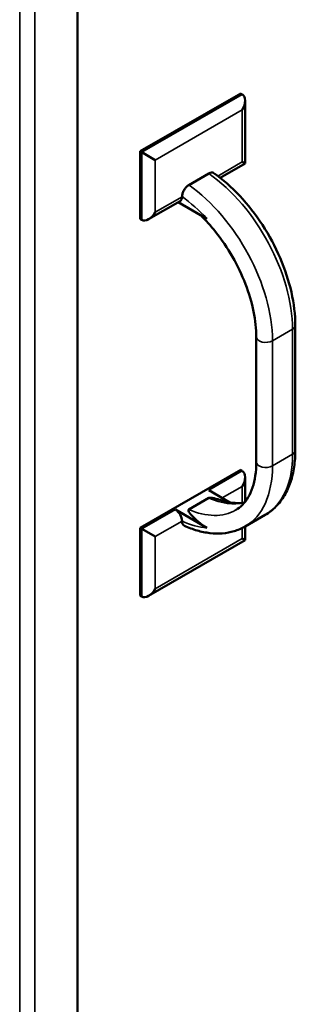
# Model space of a CAD drawing. Header units: inches. Extents: x 1 to 203, y 4 to 128.
# Tile 108 of 127: x 161.74 to 164.65, y 77.74 to 88.14. Entities that reach past the tile are written whole.
import ezdxf

# ---------------------------------------------------------------- set-up
doc = ezdxf.new("R2010")
doc.units = ezdxf.units.IN
doc.header["$LTSCALE"] = 6
doc.header["$MEASUREMENT"] = 0
doc.layers.add('Visible (ANSI)', color=7, linetype='Continuous', lineweight=50)
doc.layers.add('Visible Narrow (ANSI)', color=7, linetype='Continuous', lineweight=35)

msp = doc.modelspace()

# ---------------------------------------------------------------- linework, layer by layer
at = {"layer": 'Visible (ANSI)'}
for p, q in [((162.353, 41.25), (162.353, 100.241)), ((164.077, 87.365), (163.016, 86.753)), ((164.094, 87.355), (164.077, 87.365)), ((164.124, 87.29), (164.124, 86.624)), ((163.034, 86.743), (163.016, 86.753)), ((163.016, 86.753), (163.016, 86.038)), ((163.175, 86.661), (163.034, 86.743)), ((164.124, 86.624), (163.861, 86.472)), ((164.094, 86.641), (164.124, 86.624)), ((163.529, 86.397), (163.741, 86.519)), ((163.458, 86.273), (163.458, 86.274)), ((163.437, 86.227), (163.104, 86.035)), ((163.721, 86.04), (163.416, 86.215)), ((163.034, 86.028), (163.016, 86.038)), ((164.654, 83.591), (164.654, 84.913)), ((164.242, 84.791), (164.242, 83.469)), ((164.077, 83.385), (163.016, 82.772)), ((164.094, 83.375), (164.077, 83.385)), ((164.124, 83.31), (164.124, 83.049)), ((163.963, 83.042), (163.741, 83.171)), ((163.529, 82.966), (163.741, 83.089)), ((163.387, 82.966), (163.721, 82.774)), ((163.458, 82.843), (163.458, 82.844)), ((164.123, 82.787), (164.335, 82.91)), ((163.034, 82.762), (163.016, 82.772)), ((163.016, 82.772), (163.016, 82.058)), ((163.175, 82.681), (163.034, 82.762)), ((164.124, 82.788), (164.124, 82.643)), ((164.124, 82.643), (163.104, 82.055)), ((164.094, 82.66), (164.124, 82.643)), ((163.034, 82.048), (163.016, 82.058))]:
    msp.add_line(p, q, dxfattribs=at)
for centre, major_axis, start_param, end_param in [((164.024, 87.233), (-0.071, -0.122), 1.570796, 3.141593), ((163.387, 86.314), (0.05, -0.0866), 0, 0.785398), ((163.104, 86.151), (0.071, 0.122), 3.141593, 4.712389), ((164.024, 83.252), (-0.071, -0.122), 1.570796, 3.141593), ((163.387, 82.885), (0.05, -0.0866), 0.785398, 2.356194), ((163.104, 82.17), (-0.071, -0.122), 0, 1.570796)]:
    msp.add_ellipse(centre, major_axis=major_axis, ratio=0.57735, start_param=start_param, end_param=end_param, dxfattribs=at)
for points, knots in [([(163.741, 86.519), (163.749, 86.524), (163.76, 86.528), (163.776, 86.529), (163.785, 86.528), (163.791, 86.524), (163.792, 86.523), (163.793, 86.523)], [-1.5097441, -1.5097441, -1.5097441, -1.5097441, -1.4158845, -1.4158845, -1.3217471, -1.3217471, -1.3091614, -1.3091614, -1.3091614, -1.3091614]), ([(163.793, 86.523), (163.888, 86.455), (163.981, 86.374), (164.154, 86.189), (164.235, 86.085), (164.379, 85.864), (164.442, 85.746), (164.545, 85.506), (164.585, 85.384), (164.64, 85.143), (164.654, 85.025), (164.654, 84.913)], [0.109939, 0.109939, 0.109939, 0.109939, 0.402111, 0.402111, 0.694282, 0.694282, 0.986453, 0.986453, 1.278625, 1.278625, 1.570796, 1.570796, 1.570796, 1.570796]), ([(163.458, 86.274), (163.458, 86.284), (163.46, 86.297), (163.467, 86.32), (163.472, 86.333), (163.485, 86.355), (163.494, 86.366), (163.51, 86.383), (163.52, 86.392), (163.529, 86.397)], [-0.3773519, -0.3773519, -0.3773519, -0.3773519, -0.2824988, -0.2824988, -0.187997, -0.187997, -0.0938595, -0.0938595, 0, 0, 0, 0]), ([(163.655, 86.078), (163.709, 86.024), (163.762, 85.966), (163.877, 85.821), (163.938, 85.731), (164.044, 85.545), (164.09, 85.448), (164.165, 85.253), (164.194, 85.155), (164.232, 84.966), (164.242, 84.875), (164.242, 84.791)], [0.335415, 0.335415, 0.335415, 0.335415, 0.534083, 0.534083, 0.793261, 0.793261, 1.05244, 1.05244, 1.311618, 1.311618, 1.570796, 1.570796, 1.570796, 1.570796]), ([(164.654, 83.591), (164.654, 83.531), (164.65, 83.473), (164.633, 83.361), (164.621, 83.308), (164.587, 83.207), (164.565, 83.16), (164.514, 83.073), (164.484, 83.033), (164.415, 82.964), (164.377, 82.934), (164.335, 82.91)], [1.5707963, 1.5707963, 1.5707963, 1.5707963, 1.727876, 1.727876, 1.8849556, 1.8849556, 2.0420352, 2.0420352, 2.1991149, 2.1991149, 2.3561945, 2.3561945, 2.3561945, 2.3561945]), ([(164.242, 83.469), (164.242, 83.418), (164.238, 83.369), (164.225, 83.279), (164.215, 83.237), (164.189, 83.161), (164.174, 83.126), (164.138, 83.066), (164.117, 83.039), (164.073, 82.994), (164.049, 82.976), (164.023, 82.961)], [1.5707963, 1.5707963, 1.5707963, 1.5707963, 1.727876, 1.727876, 1.8849556, 1.8849556, 2.0420352, 2.0420352, 2.1991149, 2.1991149, 2.3561945, 2.3561945, 2.3561945, 2.3561945]), ([(163.741, 83.089), (163.742, 83.089), (163.743, 83.09), (163.745, 83.091), (163.747, 83.091), (163.753, 83.092), (163.759, 83.091), (163.778, 83.09), (163.792, 83.086), (163.819, 83.08), (163.832, 83.076), (163.852, 83.07), (163.859, 83.068), (163.866, 83.066)], [1.5590631, 1.5590631, 1.5590631, 1.5590631, 1.5685333, 1.5685333, 1.5798959, 1.5798959, 1.6183844, 1.6183844, 1.7219999, 1.7219999, 1.8256155, 1.8256155, 1.8881842, 1.8881842, 1.8881842, 1.8881842]), ([(164.117, 83.041), (164.114, 83.041), (164.111, 83.04), (164.085, 83.036), (164.06, 83.035), (164.008, 83.036), (163.981, 83.039), (163.925, 83.049), (163.896, 83.056), (163.866, 83.066)], [2.5673003, 2.5673003, 2.5673003, 2.5673003, 2.5819763, 2.5819763, 2.6948672, 2.6948672, 2.8077581, 2.8077581, 2.920649, 2.920649, 2.920649, 2.920649]), ([(163.721, 82.774), (163.658, 82.81), (163.598, 82.861), (163.551, 82.914), (163.544, 82.921), (163.533, 82.937), (163.527, 82.945), (163.524, 82.956), (163.524, 82.959), (163.525, 82.963), (163.526, 82.964), (163.527, 82.965), (163.528, 82.966), (163.529, 82.966)], [0.6146963, 0.6146963, 0.6146963, 0.6146963, 1.2925107, 1.2925107, 1.3961262, 1.3961262, 1.4997418, 1.4997418, 1.5382303, 1.5382303, 1.5495928, 1.5495928, 1.5590631, 1.5590631, 1.5590631, 1.5590631]), ([(163.482, 82.796), (163.481, 82.796), (163.48, 82.797), (163.472, 82.801), (163.467, 82.807), (163.46, 82.822), (163.458, 82.833), (163.458, 82.843)], [-1.3365905, -1.3365905, -1.3365905, -1.3365905, -1.3217471, -1.3217471, -1.2272452, -1.2272452, -1.1323921, -1.1323921, -1.1323921, -1.1323921]), ([(164.123, 82.787), (164.086, 82.766), (164.048, 82.75), (163.968, 82.726), (163.926, 82.718), (163.84, 82.712), (163.796, 82.713), (163.707, 82.723), (163.662, 82.732), (163.572, 82.758), (163.527, 82.775), (163.482, 82.796)], [2.3561945, 2.3561945, 2.3561945, 2.3561945, 2.4914106, 2.4914106, 2.6266268, 2.6266268, 2.7618429, 2.7618429, 2.8970591, 2.8970591, 3.0322753, 3.0322753, 3.0322753, 3.0322753])]:
    msp.add_open_spline(points, degree=3, knots=knots, dxfattribs=at)
at = {"layer": 'Visible Narrow (ANSI)'}
for p, q in [((161.743, 41.022), (161.743, 99.949)), ((161.903, 99.981), (161.903, 40.99)), ((163.034, 86.743), (164.094, 87.355)), ((164.094, 87.192), (163.175, 86.661)), ((164.094, 86.641), (164.094, 87.192)), ((163.034, 86.028), (163.034, 86.743)), ((163.175, 86.661), (163.175, 86.11)), ((163.836, 86.491), (164.094, 86.641)), ((163.175, 86.11), (163.458, 86.273)), ((164.412, 84.75), (164.625, 84.872)), ((164.625, 83.551), (164.625, 84.872)), ((164.412, 84.75), (164.412, 83.428)), ((164.412, 83.428), (164.625, 83.551)), ((163.741, 83.171), (164.094, 83.375)), ((164.094, 83.211), (163.882, 83.089)), ((164.094, 83.038), (164.094, 83.211)), ((163.034, 82.762), (163.387, 82.966)), ((163.458, 82.844), (163.175, 82.681)), ((163.034, 82.048), (163.034, 82.762)), ((164.094, 82.66), (164.094, 82.772)), ((163.175, 82.681), (163.175, 82.129)), ((163.175, 82.129), (164.094, 82.66))]:
    msp.add_line(p, q, dxfattribs=at)
for centre, major_axis, start_param, end_param in [((163.635, 85.444), (0.7, -1.212), 0.785398, 2.248846), ((163.423, 85.322), (0.7, -1.212), 0.785398, 2.248846), ((163.352, 85.281), (0.65, -1.126), 1.942986, 2.240552), ((164.554, 84.913), (0.1, 0), 5.497787, 6.283185), ((164.342, 84.791), (-0.1, 0), 0, 2.356194), ((164.554, 83.591), (0.1, 0), 5.497787, 6.283185), ((164.342, 83.469), (-0.1, 0), 0, 2.356194), ((163.635, 84.122), (0.7, -1.212), 0, 0.785398), ((163.423, 84), (0.7, -1.212), 0, 0.785398), ((163.635, 84.122), (0.6, -1.039), 5.623115, 6.097476), ((163.423, 84), (0.6, -1.039), 5.623115, 6.283185), ((163.352, 83.959), (0.65, -1.126), 5.613429, 5.910996)]:
    msp.add_ellipse(centre, major_axis=major_axis, ratio=0.57735, start_param=start_param, end_param=end_param, dxfattribs=at)

doc.saveas('drawing.dxf')
